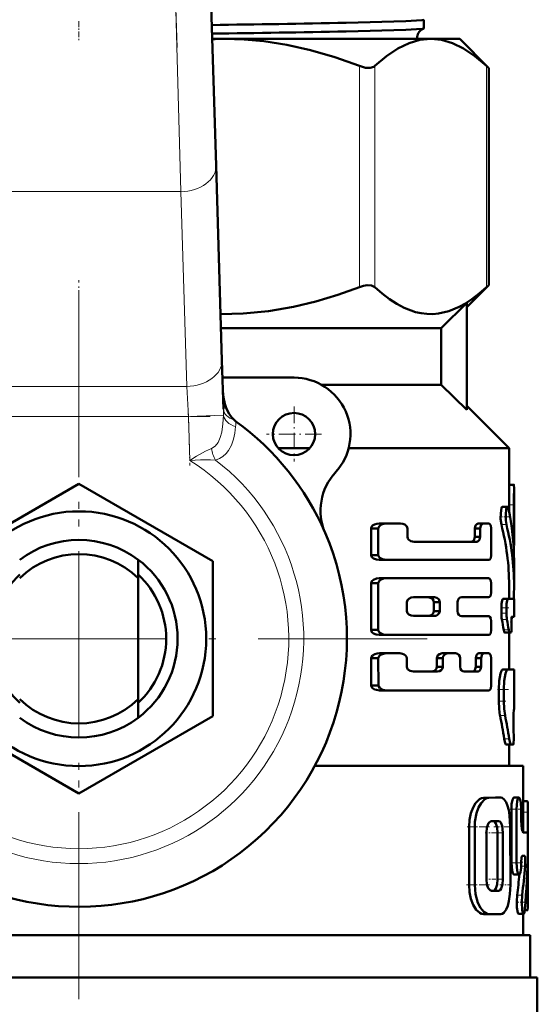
# Model space of a CAD drawing. Extents: x -1438 to 1837, y -1650 to 612.
# Tile 30 of 89: x 293 to 329, y -871 to -801. Entities that reach past the tile are written whole.
import ezdxf

# ---------------------------------------------------------------- set-up
doc = ezdxf.new("R2010")
doc.units = 0
doc.linetypes.add('DASHDOT', pattern=[18.5, 12, -3, 0.5, -3])

msp = doc.modelspace()

# ---------------------------------------------------------------- linework, layer by layer
at = {"color": 7, "linetype": 'DASHDOT', "lineweight": 18}
for p, q in [((303.754, -802.726), (301.049, -714.179)), ((296.791, -819.926), (296.791, -869.326)), ((296.791, -821.176), (296.791, -886.577)), ((321.491, -844.626), (272.091, -844.626))]:
    msp.add_line(p, q, dxfattribs=at)
at = {"color": 7, "lineweight": 18}
for p, q in [((304.012, -812.948), (303.526, -795.271)), ((316.69, -819.708), (316.69, -804.044)), ((317.773, -819.708), (317.773, -804.044)), ((325.698, -819.708), (325.698, -804.044)), ((304.012, -812.948), (289.57, -812.948)), ((304.434, -826.747), (304.012, -812.948)), ((289.148, -826.747), (304.434, -826.747)), ((304.553, -828.869), (304.434, -826.747)), ((304.553, -828.869), (307.041, -828.793)), ((304.553, -828.869), (289.029, -828.869)), ((304.648, -831.991), (304.553, -828.869)), ((327.284, -835.151), (327.634, -835.151)), ((326.744, -836.541), (327.1, -836.541)), ((327.562, -837.447), (327.634, -837.447)), ((326.744, -842.44), (327.1, -842.44)), ((326.744, -842.814), (327.1, -842.814)), ((326.779, -843.265), (327.135, -843.265)), ((326.907, -844.007), (327.262, -844.007)), ((327.291, -844.258), (327.305, -844.258)), ((326.837, -846.814), (327.192, -846.814)), ((326.555, -848.232), (326.914, -848.232)), ((326.555, -849.062), (326.914, -849.062)), ((326.645, -850.064), (327.003, -850.064)), ((326.943, -851.713), (327.297, -851.713)), ((325.48, -855.903), (325.864, -855.903)), ((326.326, -855.889), (326.698, -855.889)), ((327.453, -856.712), (327.812, -856.712)), ((328.291, -856.141), (328.595, -856.141)), ((328.291, -856.915), (328.627, -856.915)), ((324.453, -857.967), (324.851, -857.967)), ((326.478, -858.377), (326.849, -858.377)), ((327.452, -860.51), (327.812, -860.51)), ((328.144, -860.738), (328.431, -860.738)), ((324.454, -862.076), (324.852, -862.076)), ((326.479, -861.661), (326.85, -861.661)), ((326.174, -862.486), (326.549, -862.486)), ((327.859, -862.807), (328.214, -862.807)), ((328.463, -863.099), (328.627, -863.099))]:
    msp.add_line(p, q, dxfattribs=at)
at = {"color": 7, "lineweight": 50}
for p, q in [((306.025, -795.194), (306.511, -811.104)), ((321.25, -800.763), (321.25, -801.379)), ((306.237, -802.126), (307.123, -802.126)), ((307.123, -802.126), (321.736, -802.126)), ((321.736, -802.126), (323.791, -802.126)), ((323.791, -802.126), (325.851, -804.186)), ((325.698, -804.044), (325.851, -804.186)), ((325.851, -819.566), (325.851, -804.186)), ((306.511, -811.104), (306.933, -824.903)), ((325.851, -819.566), (324.291, -821.126)), ((325.851, -819.566), (325.698, -819.708)), ((322.481, -822.626), (324.291, -820.837)), ((324.291, -828.415), (324.291, -820.837)), ((306.863, -822.626), (322.481, -822.626)), ((322.481, -822.626), (322.481, -826.626)), ((306.933, -824.903), (307.038, -828.357)), ((312.041, -826.126), (306.97, -826.126)), ((313.977, -826.626), (322.481, -826.626)), ((322.481, -826.626), (324.291, -828.415)), ((324.291, -828.126), (327.291, -831.126)), ((310.923, -831.126), (313.159, -831.126)), ((315.914, -831.126), (327.291, -831.126)), ((327.291, -831.126), (327.291, -833.951)), ((287.291, -839.141), (296.791, -833.656)), ((296.791, -833.656), (306.291, -839.141)), ((327.291, -833.716), (327.631, -833.716)), ((327.291, -833.716), (327.308, -833.716)), ((327.641, -833.952), (327.641, -838.016)), ((326.821, -835.278), (327.177, -835.278)), ((327.284, -835.151), (327.284, -835.592)), ((327.634, -837.447), (327.634, -835.151)), ((318.587, -836.469), (318.089, -836.469)), ((318.587, -836.469), (319.589, -836.469)), ((325.463, -836.469), (325.086, -836.469)), ((325.463, -836.469), (325.835, -836.469)), ((318.016, -836.816), (317.504, -836.816)), ((317.504, -836.816), (317.504, -838.695)), ((318.016, -838.695), (318.016, -836.816)), ((320.084, -837.414), (320.084, -836.816)), ((325.236, -836.816), (324.856, -836.816)), ((324.856, -836.816), (324.856, -837.414)), ((325.236, -837.414), (325.236, -836.816)), ((326.028, -838.695), (326.028, -836.816)), ((320.555, -837.761), (324.996, -837.761)), ((325.236, -837.414), (324.856, -837.414)), ((327.607, -838.021), (327.641, -838.021)), ((327.641, -838.021), (327.641, -838.016)), ((300.991, -840.341), (300.991, -839.026)), ((306.291, -839.141), (306.291, -850.111)), ((318.016, -838.695), (317.504, -838.695)), ((318.587, -839.044), (318.089, -839.044)), ((318.587, -839.044), (325.835, -839.044)), ((327.641, -839.101), (327.641, -840.856)), ((300.991, -840.341), (300.991, -848.911)), ((318.016, -840.697), (317.504, -840.697)), ((317.504, -840.697), (317.504, -844.009)), ((318.016, -844.009), (318.016, -840.697)), ((318.587, -840.346), (318.089, -840.346)), ((318.587, -840.346), (325.835, -840.346)), ((326.028, -841.332), (326.028, -840.697)), ((327.291, -840.855), (327.291, -841.803)), ((320.036, -842.668), (320.036, -842.038)), ((320.51, -841.694), (321.99, -841.694)), ((322.374, -842.038), (321.951, -842.038)), ((321.951, -842.038), (321.951, -842.668)), ((322.374, -842.668), (322.374, -842.038)), ((323.627, -842.671), (323.627, -842.035)), ((323.935, -841.684), (325.835, -841.684)), ((326.859, -841.803), (327.214, -841.803)), ((327.214, -841.803), (327.641, -841.803)), ((327.641, -841.803), (327.641, -843.078)), ((322.374, -842.668), (321.951, -842.668)), ((326.744, -842.44), (326.744, -842.814)), ((327.1, -842.814), (327.1, -842.44)), ((320.51, -843.012), (321.99, -843.012)), ((323.935, -843.022), (325.835, -843.022)), ((326.028, -844.009), (326.028, -843.374)), ((327.477, -843.078), (327.641, -843.078)), ((318.016, -844.009), (317.504, -844.009)), ((326.976, -844.194), (327.33, -844.194)), ((327.291, -844.194), (327.291, -846.809)), ((327.305, -844.258), (327.318, -844.194)), ((327.33, -844.194), (327.43, -844.194)), ((327.456, -843.65), (327.453, -843.622)), ((318.587, -844.36), (318.089, -844.36)), ((318.587, -844.36), (325.835, -844.36)), ((327.305, -844.258), (327.291, -844.319)), ((318.019, -846.013), (317.507, -846.013)), ((317.518, -847.941), (317.507, -846.013)), ((318.029, -847.941), (318.019, -846.013)), ((318.59, -845.662), (318.092, -845.662)), ((318.59, -845.662), (319.539, -845.662)), ((320.036, -846.611), (320.036, -846.011)), ((322.594, -846.011), (322.174, -846.011)), ((322.174, -846.011), (322.174, -846.611)), ((322.95, -845.662), (322.536, -845.662)), ((322.594, -846.611), (322.594, -846.011)), ((322.95, -845.662), (323.498, -845.662)), ((323.812, -846.611), (323.812, -846.011)), ((325.305, -846.011), (324.926, -846.011)), ((324.926, -846.011), (324.926, -846.611)), ((325.528, -845.662), (325.152, -845.662)), ((325.305, -846.611), (325.305, -846.011)), ((325.528, -845.662), (325.835, -845.662)), ((326.028, -847.939), (326.028, -846.011)), ((320.51, -846.959), (322.221, -846.959)), ((322.594, -846.611), (322.174, -846.611)), ((324.111, -846.959), (325.069, -846.959)), ((325.305, -846.611), (324.926, -846.611)), ((327.291, -846.806), (327.641, -846.809)), ((327.641, -846.809), (327.641, -849.644)), ((318.029, -847.941), (317.518, -847.941)), ((318.6, -848.285), (318.102, -848.285)), ((318.6, -848.285), (325.835, -848.285)), ((326.555, -849.062), (326.555, -848.232)), ((326.914, -849.062), (326.914, -848.232)), ((300.991, -848.911), (300.991, -850.226)), ((327.641, -849.644), (327.627, -849.645)), ((296.791, -855.596), (287.291, -850.111)), ((306.291, -850.111), (296.791, -855.596)), ((327.61, -850.916), (327.607, -850.855)), ((327.079, -852.127), (327.431, -852.127)), ((327.291, -852.127), (327.291, -853.626)), ((327.584, -852.126), (327.431, -852.127)), ((313.524, -853.626), (328.291, -853.626)), ((328.291, -853.626), (328.291, -858.357)), ((326.326, -855.889), (325.48, -855.903)), ((326.698, -855.889), (325.864, -855.903)), ((326.328, -855.889), (326.701, -855.889)), ((327.635, -855.888), (327.993, -855.888)), ((327.453, -856.712), (327.453, -860.51)), ((327.812, -856.712), (327.812, -860.51)), ((328.15, -857.444), (328.15, -856.712)), ((328.291, -856.141), (328.576, -856.141)), ((328.576, -856.141), (328.595, -856.141)), ((328.627, -858.685), (328.627, -856.915)), ((324.454, -862.076), (324.453, -857.967)), ((324.852, -862.076), (324.851, -857.967)), ((326.547, -857.552), (326.045, -857.553)), ((327.378, -862.072), (327.377, -857.95)), ((325.677, -861.663), (325.677, -858.379)), ((326.479, -861.661), (326.479, -858.377)), ((326.85, -861.661), (326.85, -858.377)), ((328.299, -858.359), (328.599, -858.359)), ((328.228, -860.006), (328.387, -860.006)), ((328.627, -863.099), (328.627, -859.867)), ((328.15, -860.462), (328.15, -860.51)), ((327.635, -861.333), (327.992, -861.333)), ((326.174, -862.486), (326.03, -862.487)), ((326.549, -862.486), (326.047, -862.487)), ((325.482, -864.138), (325.865, -864.138)), ((326.703, -864.136), (325.866, -864.138)), ((327.962, -864.125), (328.316, -864.125)), ((328.291, -864.125), (328.291, -865.626)), ((328.396, -863.872), (328.595, -863.872)), ((264.791, -865.626), (328.791, -865.626)), ((328.791, -865.626), (328.791, -868.626)), ((264.291, -868.626), (296.791, -868.626)), ((296.791, -868.626), (329.291, -868.626)), ((329.291, -868.626), (329.291, -871.739))]:
    msp.add_line(p, q, dxfattribs=at)
at = {"color": 7, "linetype": 'DASHDOT', "lineweight": 18, "ltscale": 0.034839}
msp.add_line((296.791, -800.866), (296.791, -802.26), dxfattribs=at)
at = {"color": 7, "linetype": 'DASHDOT', "lineweight": 18, "ltscale": 0.09317}
msp.add_line((296.791, -822.937), (296.791, -819.21), dxfattribs=at)
at = {"color": 7, "linetype": 'DASHDOT', "lineweight": 18, "ltscale": 0.097409}
msp.add_line((304.541, -828.468), (304.66, -832.363), dxfattribs=at)
at = {"color": 7, "linetype": 'DASHDOT', "lineweight": 18, "ltscale": 0.097499}
msp.add_line((312.041, -828.176), (312.041, -832.076), dxfattribs=at)
at = {"color": 7, "linetype": 'DASHDOT', "lineweight": 18, "ltscale": 0.465709}
msp.add_line((287.477, -828.869), (306.105, -828.869), dxfattribs=at)
at = {"color": 7, "linetype": 'DASHDOT', "lineweight": 18, "ltscale": 0.097501}
msp.add_line((313.991, -830.126), (310.091, -830.126), dxfattribs=at)
at = {"color": 7, "linetype": 'DASHDOT', "lineweight": 18, "ltscale": 0.000517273}
msp.add_line((327.289, -834.29), (327.31, -834.29), dxfattribs=at)
at = {"color": 7, "linetype": 'DASHDOT', "lineweight": 18, "ltscale": 0.010733}
msp.add_line((327.248, -835.151), (327.678, -835.151), dxfattribs=at)
at = {"color": 7, "linetype": 'DASHDOT', "lineweight": 18, "ltscale": 0.017413}
msp.add_line((326.609, -835.98), (327.306, -835.98), dxfattribs=at)
at = {"color": 7, "linetype": 'DASHDOT', "lineweight": 18, "ltscale": 0.002367}
msp.add_line((327.554, -837.447), (327.649, -837.447), dxfattribs=at)
at = {"color": 7, "linetype": 'DASHDOT', "lineweight": 18, "ltscale": 0.014499}
msp.add_line((326.682, -842.44), (327.262, -842.44), dxfattribs=at)
at = {"color": 7, "linetype": 'DASHDOT', "lineweight": 18, "ltscale": 0.011736}
msp.add_line((326.704, -842.814), (327.174, -842.814), dxfattribs=at)
at = {"color": 7, "linetype": 'DASHDOT', "lineweight": 18, "ltscale": 0.001088}
msp.add_line((327.48, -843.397), (327.437, -843.397), dxfattribs=at)
at = {"color": 7, "linetype": 'DASHDOT', "lineweight": 18, "ltscale": 0.001123}
msp.add_line((327.426, -843.875), (327.471, -843.875), dxfattribs=at)
at = {"color": 7, "linetype": 'DASHDOT', "lineweight": 18, "ltscale": 0.020023}
msp.add_line((326.458, -848.231), (327.259, -848.231), dxfattribs=at)
at = {"color": 7, "linetype": 'DASHDOT', "lineweight": 18, "ltscale": 0.014108}
msp.add_line((326.486, -849.061), (327.05, -849.061), dxfattribs=at)
at = {"color": 7, "linetype": 'DASHDOT', "lineweight": 18, "ltscale": 0.000959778}
msp.add_line((327.63, -850.353), (327.591, -850.353), dxfattribs=at)
at = {"color": 7, "linetype": 'DASHDOT', "lineweight": 18, "ltscale": 0.001202}
msp.add_line((327.58, -851.417), (327.628, -851.417), dxfattribs=at)
at = {"color": 7, "linetype": 'DASHDOT', "lineweight": 18, "ltscale": 0.021974}
msp.add_line((327.361, -856.712), (328.24, -856.712), dxfattribs=at)
at = {"color": 7, "linetype": 'DASHDOT', "lineweight": 18, "ltscale": 0.005054}
msp.add_line((328.316, -857.444), (328.114, -857.444), dxfattribs=at)
at = {"color": 7, "linetype": 'DASHDOT', "lineweight": 18, "ltscale": 0.010201}
msp.add_line((328.257, -856.914), (328.665, -856.914), dxfattribs=at)
at = {"color": 7, "linetype": 'DASHDOT', "lineweight": 18, "ltscale": 0.042322}
msp.add_line((324.312, -857.966), (326.005, -857.966), dxfattribs=at)
at = {"color": 7, "linetype": 'DASHDOT', "lineweight": 18, "ltscale": 0.033037}
msp.add_line((326.215, -857.952), (327.537, -857.952), dxfattribs=at)
at = {"color": 7, "linetype": 'DASHDOT', "lineweight": 18, "ltscale": 0.012238}
msp.add_line((325.597, -858.378), (326.086, -858.378), dxfattribs=at)
at = {"color": 7, "linetype": 'DASHDOT', "lineweight": 18, "ltscale": 0.020308}
msp.add_line((326.12, -858.377), (326.932, -858.377), dxfattribs=at)
at = {"color": 7, "linetype": 'DASHDOT', "lineweight": 18, "ltscale": 0.001048}
msp.add_line((328.595, -859.274), (328.637, -859.274), dxfattribs=at)
at = {"color": 7, "linetype": 'DASHDOT', "lineweight": 18, "ltscale": 0.022171}
msp.add_line((327.352, -860.51), (328.239, -860.51), dxfattribs=at)
at = {"color": 7, "linetype": 'DASHDOT', "lineweight": 18, "ltscale": 0.009312}
msp.add_line((328.48, -860.464), (328.107, -860.464), dxfattribs=at)
at = {"color": 7, "linetype": 'DASHDOT', "lineweight": 18, "ltscale": 0.043356}
msp.add_line((324.277, -862.075), (326.011, -862.075), dxfattribs=at)
at = {"color": 7, "linetype": 'DASHDOT', "lineweight": 18, "ltscale": 0.01142}
msp.add_line((325.628, -861.662), (326.085, -861.662), dxfattribs=at)
at = {"color": 7, "linetype": 'DASHDOT', "lineweight": 18, "ltscale": 0.02124}
msp.add_line((326.103, -861.661), (326.953, -861.661), dxfattribs=at)
at = {"color": 7, "linetype": 'DASHDOT', "lineweight": 18, "ltscale": 0.020262}
msp.add_line((326.636, -862.073), (327.446, -862.073), dxfattribs=at)
at = {"color": 7, "linetype": 'DASHDOT', "lineweight": 18, "ltscale": 0.017355}
msp.add_line((327.767, -863.301), (328.461, -863.301), dxfattribs=at)
at = {"color": 7, "linetype": 'DASHDOT', "lineweight": 18, "ltscale": 0.007133}
msp.add_line((328.372, -863.099), (328.657, -863.099), dxfattribs=at)
at = {"color": 7, "lineweight": 50}
for points in [[(321.25, -800.763), (321.25, -800.764), (321.249, -800.767), (321.245, -800.769), (321.234, -800.774), (321.104, -800.798), (319.961, -800.867), (315.745, -800.982)], [(321.237, -801.389), (321.146, -801.408), (320.714, -801.445), (319.962, -801.482), (315.745, -801.595)], [(316.69, -804.044), (314.929, -803.417), (313.214, -802.919), (311.539, -802.546), (309.891, -802.292), (308.504, -802.167), (307.123, -802.126)], [(321.736, -802.126), (320.97, -802.2), (320.197, -802.424), (319.411, -802.801), (318.606, -803.338), (317.773, -804.044)], [(325.698, -804.044), (324.866, -803.338), (324.06, -802.801), (323.274, -802.424), (322.502, -802.2), (321.736, -802.126)], [(316.69, -804.044), (317.1, -804.163), (317.443, -804.18), (317.707, -804.095), (317.773, -804.044)], [(306.833, -821.624), (308.447, -821.588), (310.234, -821.417), (312.006, -821.114), (313.589, -820.734), (315.152, -820.262), (316.69, -819.708)], [(317.773, -819.708), (317.543, -819.589), (317.225, -819.572), (316.963, -819.62), (316.69, -819.708)], [(317.773, -819.708), (318.292, -820.166), (318.818, -820.57), (319.326, -820.901), (319.839, -821.175), (320.649, -821.477), (321.058, -821.568), (321.468, -821.617), (321.876, -821.623), (322.284, -821.588), (323.024, -821.417), (323.758, -821.114), (324.208, -820.864), (324.653, -820.57), (325.179, -820.166), (325.698, -819.708)], [(307, -827.092), (307.04, -827.539), (307.134, -827.976), (307.266, -828.348), (307.446, -828.699), (307.612, -828.933), (307.812, -829.14)], [(327.631, -833.716), (327.632, -833.716), (327.633, -833.718), (327.634, -833.722), (327.636, -833.736), (327.641, -833.951)], [(326.821, -835.278), (326.813, -835.28), (326.798, -835.291), (326.782, -835.313), (326.753, -835.385), (326.698, -835.725), (326.692, -836.136), (326.744, -836.541)], [(327.177, -835.278), (327.166, -835.281), (327.146, -835.3), (327.126, -835.337), (327.091, -835.456), (327.048, -835.833), (327.056, -836.25), (327.1, -836.541)], [(327.248, -835.419), (327.208, -835.302), (327.192, -835.284), (327.177, -835.278)], [(318.089, -836.469), (317.913, -836.487), (317.743, -836.538), (317.615, -836.615), (317.52, -836.738), (317.504, -836.816)], [(318.587, -836.469), (318.414, -836.487), (318.247, -836.539), (318.151, -836.594), (318.07, -836.672), (318.016, -836.816)], [(320.084, -836.816), (320.043, -836.677), (319.894, -836.542), (319.746, -836.487), (319.589, -836.469)], [(325.086, -836.469), (324.992, -836.501), (324.909, -836.595), (324.856, -836.816)], [(325.463, -836.469), (325.37, -836.501), (325.289, -836.595), (325.236, -836.816)], [(326.028, -836.816), (325.986, -836.596), (325.907, -836.494), (325.835, -836.469)], [(320.555, -837.761), (320.32, -837.713), (320.163, -837.604), (320.107, -837.518), (320.084, -837.414)], [(324.856, -837.414), (324.822, -837.592), (324.759, -837.693), (324.678, -837.748), (324.613, -837.761)], [(325.236, -837.414), (325.203, -837.591), (325.141, -837.692), (325.061, -837.748), (324.996, -837.761)], [(318.089, -839.044), (317.878, -839.019), (317.673, -838.939), (317.559, -838.84), (317.504, -838.695)], [(318.016, -838.695), (318.031, -838.772), (318.121, -838.895), (318.313, -838.999), (318.587, -839.044)], [(325.835, -839.044), (325.891, -839.03), (325.926, -839.004), (325.985, -838.918), (326.028, -838.695)], [(318.089, -840.346), (317.878, -840.371), (317.674, -840.452), (317.558, -840.552), (317.504, -840.697)], [(318.587, -840.346), (318.381, -840.371), (318.18, -840.452), (318.068, -840.553), (318.016, -840.697)], [(326.028, -840.697), (326.003, -840.522), (325.933, -840.393), (325.888, -840.359), (325.835, -840.346)], [(325.835, -841.684), (325.891, -841.669), (325.926, -841.643), (325.985, -841.556), (326.028, -841.332)], [(320.51, -841.694), (320.343, -841.717), (320.182, -841.791), (320.086, -841.886), (320.036, -842.038)], [(321.951, -842.038), (321.921, -841.907), (321.852, -841.807), (321.761, -841.742), (321.56, -841.694)], [(322.374, -842.038), (322.363, -841.957), (322.3, -841.833), (322.174, -841.735), (321.99, -841.694)], [(323.627, -842.035), (323.648, -841.909), (323.718, -841.788), (323.815, -841.713), (323.935, -841.684)], [(326.859, -841.803), (326.852, -841.804), (326.837, -841.816), (326.822, -841.839), (326.795, -841.916), (326.757, -842.152), (326.744, -842.44)], [(327.214, -841.803), (327.207, -841.804), (327.192, -841.816), (327.177, -841.839), (327.151, -841.915), (327.113, -842.152), (327.1, -842.44)], [(320.036, -842.668), (320.088, -842.823), (320.185, -842.917), (320.344, -842.989), (320.51, -843.012)], [(321.56, -843.012), (321.689, -842.993), (321.809, -842.935), (321.921, -842.799), (321.951, -842.668)], [(321.99, -843.012), (322.108, -842.996), (322.22, -842.945), (322.336, -842.817), (322.374, -842.668)], [(323.935, -843.022), (323.832, -843.001), (323.737, -842.938), (323.659, -842.824), (323.627, -842.671)], [(326.028, -843.374), (326.003, -843.198), (325.933, -843.07), (325.888, -843.036), (325.835, -843.022)], [(327.453, -843.622), (327.455, -843.154), (327.466, -843.094), (327.471, -843.083), (327.473, -843.08), (327.475, -843.078), (327.477, -843.078)], [(318.089, -844.36), (317.877, -844.335), (317.673, -844.254), (317.558, -844.154), (317.504, -844.009)], [(318.016, -844.009), (318.031, -844.086), (318.12, -844.209), (318.244, -844.288), (318.38, -844.335), (318.587, -844.36)], [(325.835, -844.36), (325.891, -844.345), (325.926, -844.32), (325.985, -844.233), (326.028, -844.009)], [(326.907, -844.007), (326.942, -844.151), (326.962, -844.187), (326.971, -844.193), (326.976, -844.194)], [(327.262, -844.007), (327.296, -844.151), (327.316, -844.187), (327.325, -844.193), (327.33, -844.194)], [(327.43, -844.194), (327.433, -844.193), (327.435, -844.192), (327.438, -844.186), (327.443, -844.172), (327.452, -844.127), (327.466, -843.893), (327.456, -843.65)], [(318.092, -845.662), (317.926, -845.677), (317.763, -845.724), (317.615, -845.811), (317.523, -845.935), (317.507, -846.013)], [(318.59, -845.662), (318.382, -845.687), (318.182, -845.768), (318.071, -845.869), (318.019, -846.013)], [(320.036, -846.011), (320.012, -845.904), (319.952, -845.816), (319.846, -845.735), (319.725, -845.687), (319.539, -845.662)], [(322.536, -845.662), (322.35, -845.713), (322.246, -845.804), (322.182, -845.943), (322.174, -846.011)], [(323.812, -846.011), (323.79, -845.884), (323.72, -845.763), (323.622, -845.69), (323.498, -845.662)], [(325.152, -845.662), (325.059, -845.694), (324.978, -845.789), (324.926, -846.011)], [(325.528, -845.662), (325.437, -845.694), (325.358, -845.787), (325.305, -846.011)], [(326.028, -846.011), (326.003, -845.835), (325.933, -845.709), (325.888, -845.675), (325.835, -845.662)], [(320.51, -846.959), (320.274, -846.911), (320.117, -846.803), (320.06, -846.716), (320.036, -846.611)], [(322.174, -846.611), (322.146, -846.742), (322.08, -846.842), (321.991, -846.909), (321.795, -846.959)], [(322.594, -846.611), (322.567, -846.741), (322.481, -846.862), (322.366, -846.932), (322.221, -846.959)], [(324.111, -846.959), (324.011, -846.938), (323.919, -846.876), (323.843, -846.763), (323.812, -846.611)], [(324.926, -846.611), (324.893, -846.789), (324.831, -846.89), (324.751, -846.946), (324.686, -846.959)], [(325.305, -846.611), (325.272, -846.788), (325.211, -846.89), (325.132, -846.946), (325.069, -846.959)], [(326.837, -846.814), (326.819, -846.818), (326.782, -846.848), (326.745, -846.905), (326.677, -847.094), (326.586, -847.612), (326.555, -848.232)], [(327.192, -846.814), (327.174, -846.818), (327.138, -846.847), (327.102, -846.905), (327.034, -847.094), (326.945, -847.613), (326.914, -848.232)], [(318.102, -848.285), (317.892, -848.26), (317.754, -848.215), (317.59, -848.103), (317.534, -848.018), (317.518, -847.941)], [(318.029, -847.941), (318.045, -848.017), (318.136, -848.139), (318.328, -848.242), (318.6, -848.285)], [(325.835, -848.285), (325.89, -848.271), (325.942, -848.229), (325.985, -848.16), (326.028, -847.939)], [(326.555, -849.062), (326.578, -849.594), (326.645, -850.064)], [(326.914, -849.062), (326.937, -849.594), (327.003, -850.064)], [(327.607, -850.855), (327.604, -849.942), (327.622, -849.662), (327.625, -849.647), (327.626, -849.645), (327.627, -849.645)], [(327.584, -852.126), (327.586, -852.124), (327.588, -852.122), (327.592, -852.112), (327.604, -852.015), (327.615, -851.767), (327.61, -850.916)], [(326.943, -851.713), (327.014, -852.031), (327.053, -852.111), (327.07, -852.125), (327.079, -852.127)], [(327.297, -851.713), (327.367, -852.032), (327.406, -852.111), (327.423, -852.125), (327.431, -852.127)], [(325.48, -855.903), (325.336, -855.928), (325.191, -855.999), (324.918, -856.271), (324.732, -856.593), (324.587, -856.984), (324.489, -857.451), (324.453, -857.967)], [(325.864, -855.903), (325.721, -855.928), (325.579, -855.999), (325.309, -856.272), (325.125, -856.594), (324.983, -856.985), (324.868, -857.61), (324.851, -857.967)], [(327.377, -857.95), (327.33, -857.152), (327.27, -856.784), (327.184, -856.458), (327.077, -856.199), (326.948, -856.011), (326.8, -855.907), (326.698, -855.889)], [(327.635, -855.888), (327.623, -855.89), (327.598, -855.907), (327.574, -855.941), (327.529, -856.05), (327.472, -856.351), (327.453, -856.712)], [(327.993, -855.888), (327.983, -855.889), (327.965, -855.899), (327.946, -855.919), (327.911, -855.984), (327.864, -856.147), (327.812, -856.712)], [(328.15, -856.712), (328.122, -856.231), (328.086, -856.04), (328.035, -855.915), (328.015, -855.895), (327.993, -855.888)], [(328.595, -856.141), (328.598, -856.143), (328.6, -856.146), (328.603, -856.155), (328.615, -856.258), (328.627, -856.915)], [(328.299, -858.359), (328.291, -858.357), (328.274, -858.344), (328.258, -858.318), (328.227, -858.233), (328.17, -857.884), (328.15, -857.444)], [(326.045, -857.553), (325.973, -857.57), (325.903, -857.621), (325.839, -857.7), (325.72, -857.997), (325.677, -858.379)], [(326.478, -858.377), (326.447, -858.01), (326.356, -857.711), (326.287, -857.609), (326.249, -857.576), (326.187, -857.553)], [(326.849, -858.377), (326.834, -858.116), (326.79, -857.878), (326.696, -857.655), (326.636, -857.586), (326.547, -857.552)], [(328.628, -859.823), (328.63, -858.86), (328.619, -858.476), (328.608, -858.377), (328.604, -858.365), (328.602, -858.361), (328.6, -858.359), (328.599, -858.359)], [(328.15, -860.462), (328.17, -860.16), (328.194, -860.053), (328.209, -860.021), (328.216, -860.012), (328.224, -860.007), (328.228, -860.006)], [(328.387, -860.006), (328.391, -860.008), (328.394, -860.01), (328.4, -860.017), (328.407, -860.036), (328.421, -860.098), (328.44, -860.35), (328.431, -860.738)], [(327.452, -860.51), (327.501, -861.056), (327.558, -861.25), (327.591, -861.307), (327.608, -861.324), (327.635, -861.333)], [(327.812, -860.51), (327.86, -861.056), (327.916, -861.25), (327.949, -861.307), (327.966, -861.324), (327.992, -861.333)], [(327.992, -861.333), (328.004, -861.331), (328.028, -861.314), (328.05, -861.281), (328.088, -861.172), (328.135, -860.872), (328.15, -860.51)], [(324.454, -862.076), (324.489, -862.582), (324.588, -863.057), (324.752, -863.488), (324.964, -863.829), (325.209, -864.053), (325.345, -864.116), (325.482, -864.138)], [(324.852, -862.076), (324.911, -862.739), (325.078, -863.334), (325.266, -863.705), (325.493, -863.975), (325.739, -864.119), (325.866, -864.138)], [(325.677, -861.663), (325.723, -862.053), (325.815, -862.299), (325.944, -862.453), (326.047, -862.487)], [(326.174, -862.486), (326.238, -862.469), (326.279, -862.438), (326.352, -862.337), (326.447, -862.035), (326.479, -861.661)], [(326.549, -862.486), (326.612, -862.469), (326.653, -862.438), (326.725, -862.337), (326.819, -862.035), (326.85, -861.661)], [(326.703, -864.136), (326.808, -864.115), (326.907, -864.054), (327.082, -863.82), (327.191, -863.549), (327.275, -863.22), (327.347, -862.729), (327.378, -862.072)], [(327.859, -862.807), (327.831, -863.235), (327.847, -863.678), (327.911, -864.053), (327.936, -864.105), (327.949, -864.12), (327.962, -864.125)], [(328.214, -862.807), (328.186, -863.324), (328.219, -863.834), (328.265, -864.052), (328.292, -864.109), (328.308, -864.123), (328.316, -864.125)], [(328.627, -863.099), (328.619, -863.664), (328.606, -863.838), (328.602, -863.861), (328.599, -863.868), (328.597, -863.871), (328.596, -863.871), (328.595, -863.872)], [(328.316, -864.125), (328.323, -864.123), (328.337, -864.11), (328.351, -864.085), (328.375, -864), (328.404, -863.795)]]:
    msp.add_lwpolyline(points, dxfattribs=at)
at = {"color": 7, "lineweight": 18}
for points in [[(306.187, -831.156), (306.452, -830.982), (306.656, -830.713), (306.811, -830.365), (306.917, -829.979), (307.005, -829.41), (307.041, -828.793)], [(307.903, -829.6), (307.85, -830.051), (307.753, -830.49), (307.606, -830.903), (307.397, -831.285), (307.219, -831.51), (307.006, -831.705), (306.758, -831.861), (306.48, -831.969)], [(304.648, -831.991), (305.136, -831.689), (305.766, -831.343), (306.187, -831.156)], [(306.48, -831.969), (306.131, -831.956), (305.403, -831.961), (304.648, -831.991)]]:
    msp.add_lwpolyline(points, dxfattribs=at)
at = {"color": 7, "lineweight": 50}
for centre, radius in [((312.041, -830.126), 1.5), ((296.791, -844.626), 9.025)]:
    msp.add_circle(centre, radius, dxfattribs=at)
for centre, radius, start, end in [((285.534, 752.489), 1553.766, 270.762349, 271.114117), ((285.621, 769.205), 1571.09, 270.751455, 271.098647), ((321.511, -802.075), 0.739, 111.80375, 172.97369), ((321.234, -801.371), 0.0181, 277.78616, 334.41925), ((307.124, -825.193), 23.067, 90.00062, 92.20184), ((321.518, -802.078), 0.746, 172.79771, 183.69087), ((312.041, -830.126), 4, 317.33434, 90), ((308.772, -828.046), 1.456, 228.7463, 234.09005), ((296.791, -844.626), 19, 23.24767, 54.15282), ((317.924, -835.548), 4, 137.33434, 203.24766), ((447.006, -835.323), 119.722, 179.34356, 179.91754), ((448.974, -835.325), 121.34, 179.351, 179.91752), ((310.137, -839.109), 17.504, 0.02717, 12.17292), ((309.926, -840.869), 17.365, 0.04463, 14.43125), ((310.081, -840.868), 17.56, 0.042, 14.26665), ((296.791, -844.626), 19, 161.68764, 23.24767), ((296.791, -844.626), 7, 53.1301, 126.8699), ((350.376, -837.482), 22.742, 179.91199, 181.35821), ((296.791, -844.626), 6, 45.573, 134.427), ((296.791, -844.626), 7, 306.8699, 53.1301), ((296.791, -844.626), 6.188, 132.74385, 227.25615), ((296.791, -844.626), 6.188, 312.74385, 47.25615), ((310.278, -840.855), 17.363, 356.87211, 359.99853), ((329.366, -842.841), 2.622, 179.40269, 189.30047), ((329.756, -842.841), 2.656, 179.41634, 189.18486), ((296.791, -848.83), 30.5, 9.09853, 10.51404), ((296.791, -848.83), 30.85, 8.99444, 10.39343), ((310.067, -840.835), 17.575, 351.37093, 352.66655), ((322.949, -846.018), 0.356, 89.95451, 178.83212), ((326.895, -825.992), 20.822, 269.8396, 271.08925), ((327.248, -826.665), 20.149, 269.84186, 271.11839), ((296.791, -844.626), 6, 225.573, 314.427), ((296.791, -844.626), 7, 233.1301, 306.8699), ((296.888, -856.297), 30.403, 8.67277, 11.83041), ((296.889, -856.297), 30.752, 8.57363, 11.6943), ((272.24, -858.627), 56.401, 354.74291, 358.78504), ((272.736, -855.924), 55.903, 352.92798, 355.05959), ((273.086, -855.933), 55.203, 352.8472, 354.4033)]:
    msp.add_arc(centre, radius, start, end, dxfattribs=at)
at = {"color": 7, "lineweight": 18}
for centre, radius, start, end in [((297.835, -828.625), 9.207, 358.96019, 1.67428), ((302.303, -829.189), 5.615, 355.80224, 359.63145), ((308.502, -830.784), 2.345, 189.12701, 210.37971), ((296.791, -844.626), 15.939, 127.43427, 52.56572), ((296.791, -844.626), 14.879, 121.87624, 58.12376)]:
    msp.add_arc(centre, radius, start, end, dxfattribs=at)
for centre, major_axis, ratio, start_param, end_param in [((304.012, -811.181), (2.499, 0.076), 0.706942, 4.690793, 6.283185), ((304.434, -824.979), (-2.499, -0.076), 0.706942, 1.549201, 3.141593), ((308.538, -828.311), (1.499, 0.046), 0.621499, 3.141593, 4.188117), ((308.534, -828.747), (1.498, -0.071), 0.63921, 3.262857, 4.308338)]:
    msp.add_ellipse(centre, major_axis=major_axis, ratio=ratio, start_param=start_param, end_param=end_param, dxfattribs=at)

doc.saveas('drawing.dxf')
